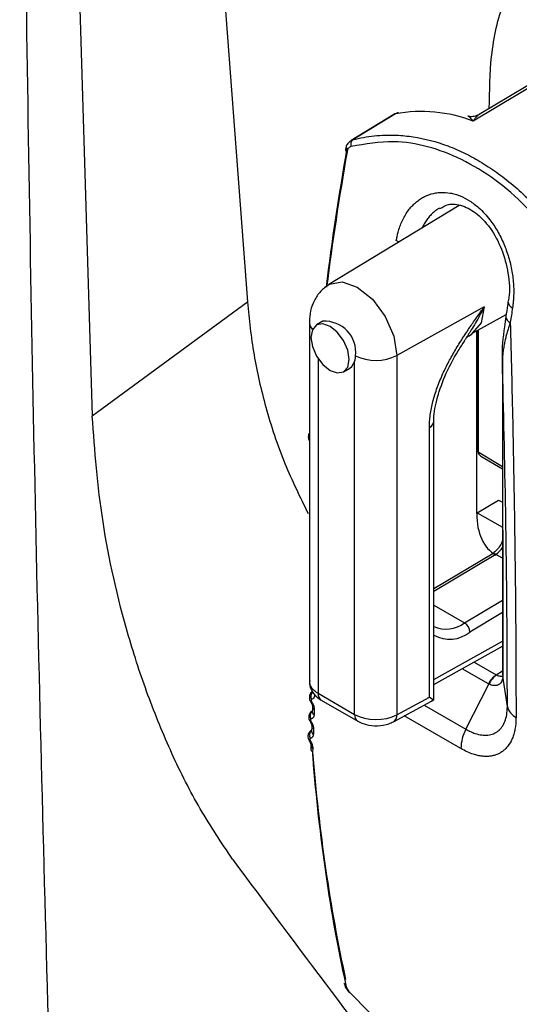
# Model space of a CAD drawing. Header units: millimetres. Extents: x -0.66 to 0.91, y -0.4 to 0.64.
# Tile 198 of 241: x 0.5792 to 0.5959, y 0.2848 to 0.3176. Entities that reach past the tile are written whole.
import ezdxf

# ---------------------------------------------------------------- set-up
doc = ezdxf.new("R2010")
doc.units = ezdxf.units.MM
doc.layers.add('FORMAT', color=7, linetype='Continuous')

msp = doc.modelspace()

# ---------------------------------------------------------------- linework, layer by layer
at = {"layer": 'FORMAT', "color": 7, "linetype": 'Continuous', "lineweight": 25}
for p, q in [((0.584059, 0.344954), (0.586819, 0.308154)), ((0.580443, 0.344495), (0.581652, 0.304352)), ((0.6, 0.317555), (0.594342, 0.314174)), ((0.599434, 0.31732), (0.594542, 0.314396)), ((0.591695, 0.314395), (0.590278, 0.313532)), ((0.591749, 0.314417), (0.59033, 0.313553)), ((0.590277, 0.313532), (0.59027, 0.313528)), ((0.593875, 0.311361), (0.589537, 0.308732)), ((0.581652, 0.304352), (0.586819, 0.308154)), ((0.59471, 0.307994), (0.591794, 0.306369)), ((0.594298, 0.307103), (0.595438, 0.307729)), ((0.588883, 0.307486), (0.588883, 0.29552)), ((0.589335, 0.307507), (0.589122, 0.307384)), ((0.594459, 0.301099), (0.594459, 0.307192)), ((0.594473, 0.307199), (0.594473, 0.303201)), ((0.594502, 0.307215), (0.594502, 0.30316)), ((0.589176, 0.306258), (0.589176, 0.295114)), ((0.590392, 0.294412), (0.590392, 0.30616)), ((0.591794, 0.306369), (0.591794, 0.294398)), ((0.595311, 0.306258), (0.595313, 0.306233)), ((0.590022, 0.305825), (0.590234, 0.305947)), ((0.593033, 0.294926), (0.593033, 0.304179)), ((0.59288, 0.294982), (0.59288, 0.303971)), ((0.594502, 0.30316), (0.594502, 0.303157)), ((0.594502, 0.30316), (0.595317, 0.302673)), ((0.5946, 0.303018), (0.595317, 0.30259)), ((0.594477, 0.301131), (0.595184, 0.301553)), ((0.595184, 0.301553), (0.595317, 0.301476)), ((0.594477, 0.301131), (0.595318, 0.300645)), ((0.594968, 0.299754), (0.593033, 0.298597)), ((0.595094, 0.299741), (0.593033, 0.29851)), ((0.595319, 0.299611), (0.595094, 0.299741)), ((0.594052, 0.297458), (0.59532, 0.298215)), ((0.593033, 0.298046), (0.594052, 0.297458)), ((0.59532, 0.297803), (0.594232, 0.297153)), ((0.593033, 0.295578), (0.595321, 0.296852)), ((0.593033, 0.295406), (0.595321, 0.296681)), ((0.594845, 0.295431), (0.593977, 0.295932)), ((0.594375, 0.296154), (0.59511, 0.29573)), ((0.59511, 0.29573), (0.595321, 0.295861)), ((0.595323, 0.295754), (0.595323, 0.295712)), ((0.595323, 0.295733), (0.595325, 0.295708)), ((0.595478, 0.294671), (0.595325, 0.295684)), ((0.594098, 0.293918), (0.594867, 0.29542)), ((0.589176, 0.295114), (0.590392, 0.294412)), ((0.591794, 0.294398), (0.59288, 0.294982)), ((0.59288, 0.294982), (0.593012, 0.294903)), ((0.592955, 0.294851), (0.593024, 0.294908)), ((0.588929, 0.294826), (0.588929, 0.294826)), ((0.589279, 0.294885), (0.590496, 0.294183)), ((0.591684, 0.294165), (0.59295, 0.294846)), ((0.592712, 0.294718), (0.594098, 0.293918)), ((0.588982, 0.294526), (0.588969, 0.294519)), ((0.589045, 0.29457), (0.58904, 0.294398)), ((0.593933, 0.29327), (0.592045, 0.29436)), ((0.588959, 0.293885), (0.588944, 0.293876)), ((0.589023, 0.293916), (0.589016, 0.293748)), ((0.588997, 0.293274), (0.588992, 0.293164))]:
    msp.add_line(p, q, dxfattribs=at)
at = {"layer": 'FORMAT', "color": 7, "linetype": 'Continuous', "lineweight": 25, "flags": 128}
for points in [[(0.591749, 0.314417), (0.591715, 0.314406), (0.591695, 0.314395)], [(0.591849, 0.314457), (0.591822, 0.31445), (0.591749, 0.314417)], [(0.59009, 0.313252), (0.590085, 0.313243), (0.590083, 0.313234)], [(0.591875, 0.310149), (0.591855, 0.310157), (0.59178, 0.310194)], [(0.589521, 0.308722), (0.589549, 0.308739), (0.589976, 0.308822), (0.590479, 0.308647), (0.590982, 0.30824), (0.591409, 0.307665), (0.591694, 0.307008), (0.591794, 0.306369)], [(0.59471, 0.307994), (0.594606, 0.307451), (0.59431, 0.30711), (0.594298, 0.307103)], [(0.589572, 0.305869), (0.589815, 0.305785), (0.590022, 0.305825), (0.59016, 0.305984), (0.590208, 0.306237), (0.59016, 0.306546), (0.590022, 0.306864), (0.589815, 0.307143), (0.589572, 0.307339), (0.589328, 0.307424), (0.589122, 0.307384), (0.588984, 0.307225), (0.588936, 0.306972), (0.588984, 0.306662), (0.589122, 0.306344), (0.589328, 0.306066), (0.589572, 0.305869)], [(0.590234, 0.305947), (0.590303, 0.306002), (0.590392, 0.30616)], [(0.588907, 0.294173), (0.588907, 0.294173), (0.588907, 0.294173)], [(0.588882, 0.293531), (0.588882, 0.293531), (0.588882, 0.293531)]]:
    msp.add_lwpolyline(points, dxfattribs=at)
at = {"layer": 'FORMAT', "color": 7, "linetype": 'Continuous', "lineweight": 25}
for centre, radius, start, end in [((0.591955, 0.313968), 0.0005000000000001, 102.230292, 121.324182), ((0.592617, 0.309724), 0.0047722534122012, 68.807458, 100.484052), ((0.590461, 0.313403), 0.0001992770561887, 130.999515, 200.962734), ((0.590172, 0.313242), 8.9821814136e-05, 185.137189, 250.395839), ((0.595726, 0.308169), 0.0002217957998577, 182.343544, 250.30638), ((0.589283, 0.307499), 0.0004001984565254, 181.456049, 222.183133), ((0.5894, 0.30648), 0.00102840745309, 353.272297, 93.6256), ((0.595653, 0.307682), 0.0002252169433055, 183.7595, 249.91527), ((0.591099, 0.307754), 0.0015499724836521, 244.077856, 296.661345), ((0.592784, 0.304202), 0.0002499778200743, 292.656729, 354.837117), ((0.59452, 0.303204), 4.80035352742e-05, 184.105761, 247.214373), ((0.59452, 0.303201), 4.78347564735e-05, 184.913505, 247.376692), ((0.594707, 0.300346), 0.000718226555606, 302.599266, 328.708454), ((0.595021, 0.299647), 0.0001186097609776, 52.381333, 116.398569), ((0.593444, 0.298261), 0.0010075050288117, 245.551776, 307.091916), ((0.593843, 0.297129), 0.0003901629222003, 3.638782, 57.520841), ((0.59356, 0.297978), 0.0010633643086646, 240.25256, 309.15345), ((0.595515, 0.295104), 0.0007451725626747, 122.915926, 153.972533), ((0.595532, 0.295123), 0.0007280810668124, 124.395624, 155.98415), ((0.589153, 0.295013), 0.0002196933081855, 138.105991, 207.221517), ((0.589414, 0.295084), 0.0002402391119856, 172.813933, 235.873801), ((0.589341, 0.294243), 0.0007138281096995, 122.614438, 125.196066), ((0.5891, 0.29467), 0.000113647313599, 180.381769, 241.085525), ((0.595999, 0.294795), 0.0005350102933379, 193.435143, 244.386855), ((0.589132, 0.294356), 0.0002194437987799, 134.062125, 207.106535), ((0.589096, 0.294498), 0.0001147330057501, 180.687097, 240.794199), ((0.590631, 0.294382), 0.0002402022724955, 172.810671, 235.90645), ((0.591552, 0.29437), 0.0002436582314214, 302.67355, 6.514485), ((0.588789, 0.294408), 0.0002635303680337, 296.779254, 303.586414), ((0.589081, 0.294018), 0.0001170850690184, 179.785849, 240.114797), ((0.595309, 0.293265), 0.0013763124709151, 151.654763, 179.790327), ((0.58911, 0.293712), 0.000221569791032, 133.822925, 206.739001), ((0.589076, 0.29385), 0.000118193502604, 180.167053, 239.83676), ((0.588848, 0.293634), 0.0001079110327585, 288.254398, 304.542814), ((0.589054, 0.293268), 0.0001214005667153, 179.795877, 239.003032), ((0.589058, 0.293378), 0.0001205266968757, 179.186185, 239.199497), ((0.590149, 0.285486), 0.0001129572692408, 194.551733, 242.511105), ((0.590248, 0.285129), 3.71981708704e-05, 128.175456, 159.64972)]:
    msp.add_arc(centre, radius, start, end, dxfattribs=at)
for centre, major_axis, ratio, start_param, end_param in [((0.641622, 0.330108), (0.0370420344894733, 0.06642556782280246), 0.567218, 2.121086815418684, 2.190343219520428), ((0.641766, 0.330027), (0.03714198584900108, 0.06659880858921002), 0.567245, 2.12110814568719, 2.188264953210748), ((0.647584, 0.326669), (0.03714579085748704, 0.06659663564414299), 0.567286, 2.148399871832, 2.155685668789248), ((0.594852, 0.303159), (0.0003498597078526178, 6.545910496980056e-07), 0.578308, 3.147242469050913, 3.908595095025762), ((0.596617, 0.302302), (0.001539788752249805, 0.002574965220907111), 0.587369, 2.365148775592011, 3.150629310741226), ((0.595707, 0.296508), (0.0006166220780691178, 0.0007648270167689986), 0.408881, 3.198931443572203, 3.229278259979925), ((0.589883, 0.295515), (0.0009999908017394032, -7.493502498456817e-06), 0.572226, 3.145880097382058, 3.931278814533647), ((0.595436, 0.296614), (0.0005485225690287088, 0.00120480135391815), 0.615088, 3.082236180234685, 3.112582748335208), ((0.592711, 0.295285), (-0.0002401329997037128, 0.0004385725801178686), 0.572232, 3.137231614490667, 3.426999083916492), ((0.591099, 0.294813), (0.0009999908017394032, -7.493502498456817e-06), 0.572226, 3.931278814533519, 5.484621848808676), ((0.641622, 0.330108), (0.0370420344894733, 0.06642556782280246), 0.567218, 2.436202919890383, 2.570478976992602), ((0.641766, 0.330027), (0.03714198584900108, 0.06659880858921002), 0.567245, 2.436224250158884, 2.570500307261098)]:
    msp.add_ellipse(centre, major_axis=major_axis, ratio=ratio, start_param=start_param, end_param=end_param, dxfattribs=at)
for points, knots in [([(0.7177344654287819, 0.3058655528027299), (0.713363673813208, 0.3083410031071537), (0.6994103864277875, 0.3162436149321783), (0.6759646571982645, 0.3296280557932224), (0.6375663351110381, 0.3517219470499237), (0.6089454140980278, 0.3685036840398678), (0.5897454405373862, 0.3797614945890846)], [0, 0, 0, 0, 0.1014929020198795, 0.3240052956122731, 0.5465177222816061, 1, 1, 1, 1]), ([(0.5893785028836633, 0.37854249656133), (0.5940801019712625, 0.3757553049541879), (0.6081849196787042, 0.3673937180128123), (0.6317875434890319, 0.3535550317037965), (0.6697717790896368, 0.3315258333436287), (0.6985440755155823, 0.3152730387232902), (0.7177495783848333, 0.3044243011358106)], [0, 0, 0, 0, 0.1109255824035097, 0.3327772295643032, 0.55462891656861, 0.9999999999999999, 0.9999999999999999, 0.9999999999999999, 0.9999999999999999]), ([(0.5808509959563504, 0.2645020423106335), (0.5808197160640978, 0.2653383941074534), (0.580560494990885, 0.2722693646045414), (0.5801368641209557, 0.2853364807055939), (0.5796859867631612, 0.3037714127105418), (0.5793840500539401, 0.3223014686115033), (0.5792637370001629, 0.3363432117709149), (0.5792403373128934, 0.3442050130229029), (0.5792354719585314, 0.3458396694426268)], [0, 0, 0, 0, 0.0311832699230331, 0.258420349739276, 0.4856766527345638, 0.7129906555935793, 0.940323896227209, 1, 1, 1, 1]), ([(0.5948779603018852, 0.3145964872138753), (0.5948858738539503, 0.3151867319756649), (0.5949032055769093, 0.3164794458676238), (0.5953123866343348, 0.3181991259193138), (0.5960259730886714, 0.3197337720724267), (0.5970300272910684, 0.3209322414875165), (0.5982989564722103, 0.3217430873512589), (0.5997956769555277, 0.3221986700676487), (0.6009509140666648, 0.3221421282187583), (0.6015386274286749, 0.3221133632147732)], [0, 0, 0, 0, 0.1222048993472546, 0.2676448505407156, 0.4131152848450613, 0.5585856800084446, 0.7039996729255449, 0.8494132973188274, 1, 1, 1, 1]), ([(0.5943424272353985, 0.3141735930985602), (0.5943417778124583, 0.3141744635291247), (0.5942983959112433, 0.314232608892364), (0.5942306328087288, 0.3143132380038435), (0.5941787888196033, 0.3143286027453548), (0.5941594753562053, 0.3143343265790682)], [0, 0, 0, 0, 0.0094458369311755, 0.6309884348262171, 1, 1, 1, 1]), ([(0.5945417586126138, 0.3143958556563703), (0.5944875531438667, 0.3143713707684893), (0.5943755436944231, 0.3143207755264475), (0.5942349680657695, 0.314316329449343), (0.5941701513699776, 0.3143422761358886), (0.594163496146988, 0.3143449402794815)], [0, 0, 0, 0, 0.456952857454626, 0.94424122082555, 0.9999999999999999, 0.9999999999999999, 0.9999999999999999, 0.9999999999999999]), ([(0.5945418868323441, 0.3143955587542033), (0.5945414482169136, 0.3143953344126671), (0.5945304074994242, 0.3143896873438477), (0.5945092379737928, 0.3143736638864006), (0.5944770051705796, 0.3143466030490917), (0.5944439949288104, 0.3143126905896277), (0.5944101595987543, 0.3142724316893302), (0.5943769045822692, 0.3142272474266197), (0.5943544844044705, 0.3141930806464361), (0.5943430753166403, 0.3141746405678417), (0.5943424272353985, 0.3141735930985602)], [0, 0, 0, 0, 0.0061627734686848, 0.1551277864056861, 0.3045120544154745, 0.4747284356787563, 0.6453931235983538, 0.817314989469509, 0.9896227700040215, 1, 1, 1, 1]), ([(0.5903300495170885, 0.3135529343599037), (0.590446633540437, 0.3135810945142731), (0.5907980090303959, 0.3136659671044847), (0.5912862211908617, 0.3137152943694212), (0.5918442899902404, 0.313711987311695), (0.5925382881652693, 0.3136431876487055), (0.5933093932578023, 0.3134400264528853), (0.5940731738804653, 0.313109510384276), (0.5946394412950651, 0.3127987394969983), (0.5951946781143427, 0.3124273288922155), (0.5957397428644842, 0.3119928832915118), (0.5962623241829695, 0.3115038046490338), (0.5967570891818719, 0.3109681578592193), (0.5972232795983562, 0.310388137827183), (0.5976677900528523, 0.3097615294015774), (0.5979385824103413, 0.3093091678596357), (0.5980744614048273, 0.3090821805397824)], [0, 0, 0, 0, 0.0444541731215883, 0.1339815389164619, 0.1790948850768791, 0.2456301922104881, 0.3809172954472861, 0.4498379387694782, 0.5173883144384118, 0.5854238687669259, 0.6549875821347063, 0.7250769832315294, 0.7925994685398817, 0.8605918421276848, 0.9300473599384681, 1, 1, 1, 1]), ([(0.5902734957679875, 0.3135252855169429), (0.5902427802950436, 0.313504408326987), (0.5901735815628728, 0.3134573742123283), (0.5901092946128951, 0.3133519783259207), (0.5900946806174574, 0.3132685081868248), (0.5900884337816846, 0.3132328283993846)], [0, 0, 0, 0, 0.3136474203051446, 0.7066146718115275, 0.9999999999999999, 0.9999999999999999, 0.9999999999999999, 0.9999999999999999]), ([(0.5902746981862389, 0.313331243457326), (0.5902636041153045, 0.3133273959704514), (0.5902410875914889, 0.3133195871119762), (0.5902115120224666, 0.3132976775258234), (0.5901856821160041, 0.3132688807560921), (0.5901657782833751, 0.3132349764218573), (0.590150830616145, 0.3131975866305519), (0.5901451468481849, 0.3131709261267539), (0.5901422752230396, 0.3131574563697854)], [0, 0, 0, 0, 0.1704115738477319, 0.3458672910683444, 0.5163895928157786, 0.6916541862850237, 0.8442136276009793, 1, 1, 1, 1]), ([(0.5902710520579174, 0.3135280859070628), (0.5902732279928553, 0.3135295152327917), (0.5902833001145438, 0.3135361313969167), (0.5903028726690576, 0.3135449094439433), (0.5903209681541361, 0.3135502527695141), (0.5903300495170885, 0.3135529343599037)], [0, 0, 0, 0, 0.1207028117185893, 0.558717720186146, 1, 1, 1, 1]), ([(0.5978593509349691, 0.3089527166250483), (0.5972997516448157, 0.30979328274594), (0.5961803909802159, 0.311474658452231), (0.593982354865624, 0.3130370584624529), (0.591928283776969, 0.3136187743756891), (0.5907461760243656, 0.3134132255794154), (0.5902746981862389, 0.313331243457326)], [0, 0, 0, 0, 0.2748504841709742, 0.5497805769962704, 0.8204322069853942, 0.9999999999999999, 0.9999999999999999, 0.9999999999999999, 0.9999999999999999]), ([(0.5917801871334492, 0.3101944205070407), (0.5917886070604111, 0.3102420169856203), (0.5918054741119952, 0.310337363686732), (0.5918441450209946, 0.3104949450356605), (0.5918975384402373, 0.3106658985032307), (0.5919709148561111, 0.3108464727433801), (0.5920582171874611, 0.3110167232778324), (0.5921572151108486, 0.3111714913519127), (0.5922660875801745, 0.3113095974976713), (0.5923840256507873, 0.3114314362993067), (0.5925130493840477, 0.3115386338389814), (0.5926497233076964, 0.311627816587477), (0.5928395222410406, 0.3117223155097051), (0.5930416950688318, 0.3117817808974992), (0.5933040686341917, 0.3118098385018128), (0.5935207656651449, 0.311795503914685), (0.5937386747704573, 0.3117445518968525), (0.5939562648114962, 0.3116691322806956), (0.5941714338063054, 0.3115577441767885), (0.5943787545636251, 0.3114133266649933), (0.5945461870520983, 0.3112750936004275), (0.5947213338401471, 0.3111023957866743), (0.5948857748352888, 0.3109070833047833), (0.5950270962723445, 0.3107101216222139), (0.5951479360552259, 0.3105163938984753), (0.5952593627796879, 0.3103099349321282), (0.5953592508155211, 0.3100941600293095), (0.5954465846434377, 0.3098719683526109), (0.5955214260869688, 0.3096439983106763), (0.5955837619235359, 0.3094095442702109), (0.5956320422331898, 0.3091737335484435), (0.5956661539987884, 0.3089395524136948), (0.5956864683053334, 0.3087075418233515), (0.5956929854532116, 0.3084758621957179), (0.5956858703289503, 0.3082737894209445), (0.595671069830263, 0.3081017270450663), (0.5956576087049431, 0.3080072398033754), (0.5956508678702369, 0.3079599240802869)], [0, 0, 0, 0, 0.0187833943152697, 0.0376274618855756, 0.064529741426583, 0.0916112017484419, 0.119258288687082, 0.1471015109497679, 0.1733327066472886, 0.1997341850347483, 0.2266768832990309, 0.2538090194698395, 0.2794118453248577, 0.3314423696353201, 0.3579346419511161, 0.4090488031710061, 0.4349908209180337, 0.4613112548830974, 0.5123952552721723, 0.5383312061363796, 0.5646513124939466, 0.5985300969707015, 0.6327234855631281, 0.6595005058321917, 0.6864777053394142, 0.7140794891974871, 0.7418935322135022, 0.7690923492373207, 0.7964875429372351, 0.8244953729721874, 0.8527118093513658, 0.8798962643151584, 0.9072675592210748, 0.9352249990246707, 0.9633838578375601, 0.9816639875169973, 1, 1, 1, 1]), ([(0.5932346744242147, 0.3112628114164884), (0.5933244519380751, 0.311316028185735), (0.5935420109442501, 0.3114449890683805), (0.5939625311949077, 0.3113935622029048), (0.5944910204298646, 0.3111066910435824), (0.5949769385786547, 0.3105617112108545), (0.5953516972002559, 0.3098179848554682), (0.5955345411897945, 0.3090071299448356), (0.5955703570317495, 0.308408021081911), (0.595502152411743, 0.308178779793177), (0.5954973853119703, 0.3081627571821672)], [0, 0, 0, 0, 0.105430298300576, 0.2554906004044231, 0.3932119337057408, 0.540917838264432, 0.6852892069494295, 0.83631609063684, 0.9885594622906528, 1, 1, 1, 1]), ([(0.5932173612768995, 0.3112818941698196), (0.5931865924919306, 0.3112631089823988), (0.5931168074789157, 0.311220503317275), (0.5930150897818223, 0.3111372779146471), (0.5929117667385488, 0.3110353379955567), (0.5928163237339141, 0.3109198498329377), (0.5927307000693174, 0.3107917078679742), (0.5926708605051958, 0.3106883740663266), (0.5926431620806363, 0.3106246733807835), (0.5926371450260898, 0.3106108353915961)], [0, 0, 0, 0, 0.1278709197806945, 0.2900171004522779, 0.4554938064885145, 0.6220997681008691, 0.7874072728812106, 0.9538175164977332, 0.9999999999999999, 0.9999999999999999, 0.9999999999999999, 0.9999999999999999]), ([(0.5895374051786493, 0.3087319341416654), (0.5894392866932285, 0.3086606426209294), (0.5892446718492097, 0.3085192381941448), (0.5890401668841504, 0.308210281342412), (0.5889081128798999, 0.3078620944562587), (0.5888911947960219, 0.3076114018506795), (0.5888829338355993, 0.3074889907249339)], [0, 0, 0, 0, 0.2600697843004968, 0.5158400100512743, 0.7635886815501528, 1, 1, 1, 1]), ([(0.5868191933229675, 0.3081535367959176), (0.586878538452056, 0.3075706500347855), (0.5869941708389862, 0.3064349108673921), (0.5874132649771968, 0.3046224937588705), (0.5879935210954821, 0.302832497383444), (0.5885701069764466, 0.3016575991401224), (0.5888426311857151, 0.3011022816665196)], [0, 0, 0, 0, 0.2605871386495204, 0.507747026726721, 0.7673358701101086, 1, 1, 1, 1]), ([(0.5955033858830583, 0.3081561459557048), (0.5954970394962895, 0.3081153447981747), (0.5954716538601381, 0.3079521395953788), (0.5954469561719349, 0.307789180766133), (0.5954284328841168, 0.307666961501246)], [0, 0, 0, 0, 0.2499991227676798, 1, 1, 1, 1]), ([(0.5928802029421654, 0.3039709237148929), (0.5928816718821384, 0.3040386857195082), (0.5928846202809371, 0.3041746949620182), (0.592908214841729, 0.3043895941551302), (0.5929456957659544, 0.3046117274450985), (0.5929979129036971, 0.3048390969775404), (0.593063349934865, 0.3050687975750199), (0.5931413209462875, 0.3053001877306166), (0.5932313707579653, 0.3055331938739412), (0.5933568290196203, 0.3058225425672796), (0.5935262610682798, 0.3061653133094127), (0.593747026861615, 0.306557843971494), (0.5939869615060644, 0.306944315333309), (0.5942307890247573, 0.3073100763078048), (0.5944713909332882, 0.3076563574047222), (0.5946287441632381, 0.3078788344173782), (0.5947083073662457, 0.3079915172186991), (0.5947102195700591, 0.307994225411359)], [0, 0, 0, 0, 0.0528452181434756, 0.1060688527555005, 0.160417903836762, 0.2151250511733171, 0.2692806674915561, 0.323730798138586, 0.379009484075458, 0.4345339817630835, 0.5301498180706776, 0.6265879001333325, 0.724789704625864, 0.8233227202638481, 0.9105747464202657, 0.9978507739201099, 1, 1, 1, 1]), ([(0.5947102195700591, 0.307994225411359), (0.5947088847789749, 0.3079915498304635), (0.5946955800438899, 0.307964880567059), (0.5946586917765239, 0.3078918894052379), (0.5945765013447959, 0.3077343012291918), (0.594455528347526, 0.3075159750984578), (0.5942888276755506, 0.3072342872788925), (0.5941660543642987, 0.3070425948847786), (0.5940962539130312, 0.3069336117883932)], [0, 0, 0, 0, 0.0072750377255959, 0.0725150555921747, 0.1990550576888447, 0.4402578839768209, 0.6817691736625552, 1, 1, 1, 1]), ([(0.5954314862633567, 0.3076679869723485), (0.5954149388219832, 0.3075538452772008), (0.5953464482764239, 0.3070814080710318), (0.5952819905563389, 0.3066054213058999), (0.5953080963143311, 0.3062633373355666), (0.5953087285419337, 0.3062550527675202)], [0, 0, 0, 0, 0.2371382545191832, 0.9815250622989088, 1, 1, 1, 1]), ([(0.5955758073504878, 0.307470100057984), (0.5955591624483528, 0.3074209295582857), (0.595525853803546, 0.3073225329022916), (0.5954816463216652, 0.3071767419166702), (0.595441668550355, 0.307032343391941), (0.5954039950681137, 0.3068795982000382), (0.5953699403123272, 0.3067192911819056), (0.5953416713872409, 0.3065524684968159), (0.5953210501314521, 0.3063890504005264), (0.5953159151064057, 0.3062850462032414), (0.5953133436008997, 0.3062329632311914)], [0, 0, 0, 0, 0.1120911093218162, 0.224309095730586, 0.3369110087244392, 0.4496433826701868, 0.5864222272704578, 0.7234763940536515, 0.8615231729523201, 0.9999999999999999, 0.9999999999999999, 0.9999999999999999, 0.9999999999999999]), ([(0.5955758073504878, 0.307470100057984), (0.595590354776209, 0.3069111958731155), (0.5956194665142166, 0.3057927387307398), (0.595656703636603, 0.3041387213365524), (0.5956890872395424, 0.3025034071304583), (0.5957166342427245, 0.300853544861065), (0.5957389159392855, 0.2991942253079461), (0.5957551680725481, 0.2975301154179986), (0.5957653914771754, 0.2958968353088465), (0.5957666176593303, 0.2948411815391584), (0.5957672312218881, 0.2943129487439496)], [0, 0, 0, 0, 0.1199367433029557, 0.2400127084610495, 0.3605204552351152, 0.4811775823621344, 0.6103949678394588, 0.7398043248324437, 0.8698021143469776, 0.9999999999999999, 0.9999999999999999, 0.9999999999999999, 0.9999999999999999]), ([(0.5940996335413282, 0.3069295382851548), (0.594105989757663, 0.3069425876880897), (0.594124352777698, 0.3069802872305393), (0.5942356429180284, 0.3070478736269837), (0.5943084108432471, 0.3070920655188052)], [0, 0, 0, 0, 0.3461422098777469, 1, 1, 1, 1]), ([(0.5930337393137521, 0.3041794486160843), (0.5930334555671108, 0.3041832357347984), (0.5930188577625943, 0.3043780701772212), (0.5931073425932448, 0.3048937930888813), (0.5933873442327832, 0.3056969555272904), (0.593733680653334, 0.3063706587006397), (0.59398667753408, 0.3067480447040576), (0.5940594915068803, 0.3068566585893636)], [0, 0, 0, 0, 0.0052803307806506, 0.2716551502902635, 0.5562828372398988, 0.8722956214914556, 1, 1, 1, 1]), ([(0.5940962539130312, 0.3069336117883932), (0.5940894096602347, 0.3069226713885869), (0.5940744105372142, 0.3068986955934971), (0.594058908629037, 0.3068752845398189), (0.5940504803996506, 0.3068625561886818)], [0, 0, 0, 0, 0.4563101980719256, 1, 1, 1, 1]), ([(0.5903923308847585, 0.3061595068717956), (0.590397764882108, 0.3061787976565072), (0.5904086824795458, 0.3062175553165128), (0.5904166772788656, 0.306272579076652), (0.5904204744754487, 0.3063202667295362), (0.5904208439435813, 0.3063465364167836), (0.5904210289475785, 0.3063596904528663)], [0, 0, 0, 0, 0.3175494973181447, 0.6379976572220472, 0.8187343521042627, 1, 1, 1, 1]), ([(0.5953111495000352, 0.3062576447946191), (0.5953127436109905, 0.3055401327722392), (0.5953205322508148, 0.3020344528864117), (0.5953210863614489, 0.2985243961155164), (0.595321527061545, 0.2957327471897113)], [0, 0, 0, 0, 0.2046712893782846, 1, 1, 1, 1]), ([(0.595478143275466, 0.2946710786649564), (0.5954781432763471, 0.294671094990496), (0.5954782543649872, 0.2967296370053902), (0.59544938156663, 0.3004801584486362), (0.5953536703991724, 0.3045276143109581), (0.5953133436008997, 0.3062329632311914)], [0, 0, 0, 0, 4.5891669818e-06, 0.5786634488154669, 1, 1, 1, 1]), ([(0.5953133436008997, 0.3062329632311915), (0.5953153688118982, 0.3052077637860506), (0.5953194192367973, 0.3031573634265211), (0.5953236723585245, 0.2996494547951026), (0.5953243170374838, 0.2971657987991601), (0.5953246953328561, 0.2957083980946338)], [0, 0, 0, 0, 0.2923875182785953, 0.5847754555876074, 0.9999999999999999, 0.9999999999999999, 0.9999999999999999, 0.9999999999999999]), ([(0.5863238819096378, 0.2895875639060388), (0.5859580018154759, 0.290132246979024), (0.585234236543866, 0.2912097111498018), (0.5842863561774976, 0.2930858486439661), (0.5834870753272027, 0.2950367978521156), (0.5826351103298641, 0.2976500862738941), (0.581910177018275, 0.3008854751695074), (0.5817377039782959, 0.3031972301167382), (0.5816515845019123, 0.3043515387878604)], [0, 0, 0, 0, 0.1303990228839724, 0.2579486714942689, 0.3847133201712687, 0.5099422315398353, 0.7553036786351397, 1, 1, 1, 1]), ([(0.5888829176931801, 0.30377636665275), (0.5888801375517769, 0.3037727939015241), (0.5888624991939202, 0.3037501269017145), (0.5888490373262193, 0.303695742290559), (0.5888473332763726, 0.3036194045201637), (0.5888589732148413, 0.3035575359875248), (0.5888792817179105, 0.3035292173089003), (0.5888829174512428, 0.303524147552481)], [0, 0, 0, 0, 0.0513088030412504, 0.3255241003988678, 0.6083719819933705, 0.9298887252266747, 1, 1, 1, 1]), ([(0.5944725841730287, 0.3032008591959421), (0.5944725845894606, 0.3032005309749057), (0.5944725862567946, 0.3031992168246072), (0.5944726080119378, 0.303197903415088), (0.5944726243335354, 0.3031969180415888)], [0, 0, 0, 0, 0.2497591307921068, 1, 1, 1, 1]), ([(0.5953271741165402, 0.3002452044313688), (0.5953186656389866, 0.300216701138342), (0.595293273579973, 0.3001316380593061), (0.595209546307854, 0.2999866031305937), (0.5950950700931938, 0.2998467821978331), (0.5950101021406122, 0.2997789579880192), (0.5949722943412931, 0.2997559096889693), (0.5949683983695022, 0.2997535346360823)], [0, 0, 0, 0, 0.1432100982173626, 0.4273854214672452, 0.7166998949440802, 0.9708068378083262, 0.9999999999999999, 0.9999999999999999, 0.9999999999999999, 0.9999999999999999]), ([(0.5953246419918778, 0.2956839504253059), (0.5953246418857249, 0.2956839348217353), (0.5953242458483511, 0.2956257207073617), (0.5953046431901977, 0.2955187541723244), (0.5952244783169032, 0.2954095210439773), (0.595100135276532, 0.2953602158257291), (0.594973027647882, 0.2953747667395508), (0.5948927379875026, 0.2954069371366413), (0.594866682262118, 0.2954194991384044), (0.5948666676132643, 0.2954195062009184)], [0, 0, 0, 0, 5.99415976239e-05, 0.2236313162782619, 0.4472699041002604, 0.6692935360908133, 0.8935176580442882, 0.9999401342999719, 1, 1, 1, 1]), ([(0.5951204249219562, 0.2957239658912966), (0.5951301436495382, 0.2957193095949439), (0.5951496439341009, 0.2957099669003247), (0.5951887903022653, 0.2956954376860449), (0.5952372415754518, 0.2956844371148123), (0.5952838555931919, 0.2956820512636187), (0.5953082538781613, 0.2956888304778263), (0.5953162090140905, 0.2956910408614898)], [0, 0, 0, 0, 0.137812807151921, 0.2765165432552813, 0.5628400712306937, 0.8574626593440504, 1, 1, 1, 1]), ([(0.5953227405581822, 0.2957111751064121), (0.5953227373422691, 0.2957105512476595), (0.5953227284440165, 0.2957088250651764), (0.5953223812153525, 0.2956846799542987), (0.5953141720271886, 0.2956522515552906), (0.5953181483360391, 0.2956599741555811), (0.5953190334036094, 0.295661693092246)], [0, 0, 0, 0, 0.0140471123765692, 0.0388675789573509, 0.7860661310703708, 1, 1, 1, 1]), ([(0.5953246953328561, 0.2957083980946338), (0.5953246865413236, 0.2957002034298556), (0.5953246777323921, 0.2956919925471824), (0.5953246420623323, 0.2956839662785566), (0.5953246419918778, 0.2956839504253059)], [0, 0, 0, 0, 0.998024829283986, 0.9999999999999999, 0.9999999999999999, 0.9999999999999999, 0.9999999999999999]), ([(0.588894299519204, 0.2955246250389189), (0.588891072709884, 0.295493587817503), (0.5888790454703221, 0.2953779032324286), (0.5889589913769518, 0.2951880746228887), (0.5890993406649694, 0.2950038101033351), (0.58922327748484, 0.2949222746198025), (0.5892793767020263, 0.2948853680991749)], [0, 0, 0, 0, 0.1177392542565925, 0.438847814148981, 0.7459980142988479, 1, 1, 1, 1]), ([(0.5889927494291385, 0.2951701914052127), (0.5889779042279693, 0.2951615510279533), (0.5889408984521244, 0.2951400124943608), (0.5889037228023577, 0.2950838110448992), (0.5888821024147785, 0.2950161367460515), (0.5888819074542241, 0.2949455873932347), (0.5888970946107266, 0.2948799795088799), (0.5889216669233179, 0.2948435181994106), (0.5889320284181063, 0.2948281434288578)], [0, 0, 0, 0, 0.1300043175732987, 0.3240717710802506, 0.4960273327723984, 0.6692195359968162, 0.8605186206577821, 0.9999999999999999, 0.9999999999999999, 0.9999999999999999, 0.9999999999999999]), ([(0.5889579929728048, 0.2949125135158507), (0.5889566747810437, 0.2949122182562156), (0.5889535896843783, 0.2949115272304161), (0.5889494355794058, 0.2949090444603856), (0.5889457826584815, 0.2949050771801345), (0.5889431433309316, 0.2948998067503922), (0.5889416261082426, 0.2948935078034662), (0.5889412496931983, 0.2948862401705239), (0.5889420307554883, 0.2948783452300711), (0.5889439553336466, 0.2948699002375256), (0.5889469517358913, 0.2948613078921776), (0.5889509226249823, 0.2948526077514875), (0.5889542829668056, 0.2948470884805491), (0.5889559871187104, 0.2948442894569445)], [0, 0, 0, 0, 0.0684728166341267, 0.1602538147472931, 0.2547035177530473, 0.3466130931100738, 0.4411821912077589, 0.5330864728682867, 0.6276397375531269, 0.7194378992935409, 0.8138805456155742, 0.9056120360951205, 1, 1, 1, 1]), ([(0.5890595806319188, 0.2950591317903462), (0.5890560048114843, 0.2950310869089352), (0.5890488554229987, 0.2949750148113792), (0.5890091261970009, 0.2949273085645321), (0.5889729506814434, 0.294916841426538), (0.5889579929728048, 0.2949125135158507)], [0, 0, 0, 0, 0.3698380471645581, 0.7394431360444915, 1, 1, 1, 1]), ([(0.5930120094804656, 0.294903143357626), (0.593019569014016, 0.294901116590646), (0.5930314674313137, 0.2948979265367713), (0.5930307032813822, 0.2949186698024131), (0.5930304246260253, 0.2949262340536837)], [0, 0, 0, 0, 0.6353394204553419, 1, 1, 1, 1]), ([(0.5889282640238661, 0.2948256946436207), (0.5889348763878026, 0.2948158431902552), (0.5889541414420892, 0.294787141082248), (0.5889737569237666, 0.2947390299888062), (0.5889853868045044, 0.2946963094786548), (0.5889868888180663, 0.2946717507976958), (0.5889866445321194, 0.2946693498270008), (0.5889866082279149, 0.2946689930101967)], [0, 0, 0, 0, 0.1618738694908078, 0.4716178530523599, 0.7281670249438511, 0.9596019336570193, 1, 1, 1, 1]), ([(0.5889559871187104, 0.2948442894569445), (0.5889661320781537, 0.2948276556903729), (0.5889867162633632, 0.2947939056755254), (0.589010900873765, 0.2947411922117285), (0.5890295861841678, 0.2946881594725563), (0.5890402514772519, 0.2946419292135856), (0.5890453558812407, 0.2946022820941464), (0.5890453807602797, 0.2945809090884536), (0.5890453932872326, 0.2945701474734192)], [0, 0, 0, 0, 0.1820325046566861, 0.3693450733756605, 0.5515102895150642, 0.7389195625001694, 0.8685422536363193, 1, 1, 1, 1]), ([(0.588986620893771, 0.2946678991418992), (0.588985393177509, 0.2946276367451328), (0.5889836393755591, 0.294570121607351), (0.5889816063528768, 0.2945135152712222), (0.5889809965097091, 0.2944965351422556)], [0, 0, 0, 0, 0.7000313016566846, 1, 1, 1, 1]), ([(0.5940981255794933, 0.2939181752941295), (0.5940981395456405, 0.2939181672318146), (0.5941496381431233, 0.2938884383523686), (0.5942530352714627, 0.2938347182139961), (0.5944303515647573, 0.2937642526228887), (0.5946278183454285, 0.2937178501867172), (0.594833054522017, 0.2937130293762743), (0.5950184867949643, 0.2937581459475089), (0.5951756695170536, 0.2938500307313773), (0.5953042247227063, 0.2939882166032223), (0.5954010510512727, 0.2941698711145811), (0.5954638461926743, 0.2943972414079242), (0.5954781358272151, 0.2945759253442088), (0.5954781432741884, 0.2946710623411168), (0.5954781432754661, 0.2946710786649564)], [0, 0, 0, 0, 1.91692569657e-05, 0.0706844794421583, 0.1421762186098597, 0.2480325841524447, 0.3567135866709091, 0.4612489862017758, 0.5687178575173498, 0.6716483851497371, 0.777483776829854, 0.8868718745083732, 0.9999805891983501, 1, 1, 1, 1]), ([(0.5889710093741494, 0.2945156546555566), (0.5889574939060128, 0.2945081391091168), (0.5889213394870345, 0.2944880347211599), (0.5888840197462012, 0.2944334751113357), (0.5888611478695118, 0.2943661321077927), (0.5888598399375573, 0.294296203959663), (0.5888741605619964, 0.2942295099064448), (0.5888991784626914, 0.2941918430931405), (0.5889103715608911, 0.2941749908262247)], [0, 0, 0, 0, 0.117473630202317, 0.3142466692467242, 0.486794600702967, 0.6591765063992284, 0.8475143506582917, 1, 1, 1, 1]), ([(0.5889368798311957, 0.2942564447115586), (0.588935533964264, 0.2942561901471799), (0.5889323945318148, 0.2942555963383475), (0.58892816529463, 0.2942532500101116), (0.5889244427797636, 0.2942494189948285), (0.5889217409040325, 0.2942442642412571), (0.5889201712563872, 0.2942380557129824), (0.5889197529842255, 0.2942308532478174), (0.588920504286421, 0.2942229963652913), (0.588922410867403, 0.294214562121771), (0.588925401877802, 0.2942059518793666), (0.5889293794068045, 0.2941972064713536), (0.5889327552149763, 0.2941916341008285), (0.5889344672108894, 0.2941888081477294)], [0, 0, 0, 0, 0.0688375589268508, 0.1605737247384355, 0.2549817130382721, 0.3468784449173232, 0.4414367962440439, 0.5333200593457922, 0.6278511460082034, 0.7195966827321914, 0.8139826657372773, 0.9056637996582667, 1, 1, 1, 1]), ([(0.5890398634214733, 0.2943977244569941), (0.5890361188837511, 0.2943702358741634), (0.5890286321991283, 0.2943152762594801), (0.5889884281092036, 0.2942694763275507), (0.588951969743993, 0.2942602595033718), (0.5889368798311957, 0.2942564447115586)], [0, 0, 0, 0, 0.3696737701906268, 0.7391115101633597, 1, 1, 1, 1]), ([(0.5889807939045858, 0.2944980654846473), (0.5889807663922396, 0.2944954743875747), (0.5889807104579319, 0.2944902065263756), (0.5889810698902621, 0.2944921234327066), (0.5889812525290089, 0.2944930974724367)], [0, 0, 0, 0, 0.4918688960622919, 1, 1, 1, 1]), ([(0.5957672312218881, 0.2943129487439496), (0.5957659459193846, 0.2942522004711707), (0.5957633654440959, 0.2941302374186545), (0.5957421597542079, 0.2939576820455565), (0.5957076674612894, 0.2937937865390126), (0.5956601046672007, 0.2936465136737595), (0.5955829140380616, 0.293473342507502), (0.5954848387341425, 0.2933285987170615), (0.5953660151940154, 0.2932123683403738), (0.5952667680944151, 0.2931399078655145), (0.5951580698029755, 0.2930827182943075), (0.5950395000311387, 0.2930409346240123), (0.5949128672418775, 0.2930159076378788), (0.5947797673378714, 0.29300759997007), (0.5946406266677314, 0.2930156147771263), (0.5944946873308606, 0.2930399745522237), (0.5943280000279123, 0.2930857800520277), (0.5941404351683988, 0.2931574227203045), (0.594002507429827, 0.2932321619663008), (0.5939331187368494, 0.293269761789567)], [0, 0, 0, 0, 0.0547599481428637, 0.1099404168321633, 0.1664606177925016, 0.2234446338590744, 0.2747847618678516, 0.3791145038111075, 0.4322231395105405, 0.4843521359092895, 0.5368368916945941, 0.590436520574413, 0.6444222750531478, 0.6969498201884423, 0.7498334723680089, 0.8038232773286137, 0.8581943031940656, 0.9286603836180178, 1, 1, 1, 1]), ([(0.5889063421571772, 0.2941724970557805), (0.5889129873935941, 0.2941625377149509), (0.5889323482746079, 0.2941335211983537), (0.5889517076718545, 0.2940857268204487), (0.5889630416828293, 0.2940439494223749), (0.5889643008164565, 0.2940204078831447), (0.5889641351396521, 0.2940187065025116), (0.5889641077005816, 0.2940184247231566)], [0, 0, 0, 0, 0.1618904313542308, 0.4716673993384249, 0.7254016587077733, 0.9545215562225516, 1, 1, 1, 1]), ([(0.5889344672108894, 0.2941888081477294), (0.5889539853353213, 0.2941545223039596), (0.5889930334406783, 0.294085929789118), (0.5890206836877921, 0.2939897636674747), (0.589022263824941, 0.2939378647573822), (0.5890229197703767, 0.293916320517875)], [0, 0, 0, 0, 0.368896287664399, 0.7380166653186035, 1, 1, 1, 1]), ([(0.5889640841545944, 0.2940171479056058), (0.5889626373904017, 0.2939778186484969), (0.588960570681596, 0.2939216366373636), (0.5889582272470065, 0.2938663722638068), (0.5889575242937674, 0.29384979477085)], [0, 0, 0, 0, 0.7000329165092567, 1, 1, 1, 1]), ([(0.5904958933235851, 0.2941830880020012), (0.5905879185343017, 0.2941402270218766), (0.5907891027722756, 0.2940465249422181), (0.5911588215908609, 0.2940143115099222), (0.5914721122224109, 0.2940648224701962), (0.591633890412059, 0.2941416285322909), (0.5916835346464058, 0.2941651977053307)], [0, 0, 0, 0, 0.2520671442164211, 0.5510656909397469, 0.8622373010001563, 1, 1, 1, 1]), ([(0.5889454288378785, 0.2938728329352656), (0.5889332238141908, 0.2938663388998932), (0.5888979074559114, 0.2938475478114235), (0.5888604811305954, 0.2937944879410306), (0.5888364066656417, 0.2937274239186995), (0.5888340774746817, 0.2936580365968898), (0.5888475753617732, 0.2935903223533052), (0.5888730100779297, 0.293551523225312), (0.5888849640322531, 0.2935332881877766)], [0, 0, 0, 0, 0.1053618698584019, 0.3048742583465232, 0.4780895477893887, 0.6497731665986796, 0.8353983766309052, 1, 1, 1, 1]), ([(0.58891202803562, 0.2936119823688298), (0.5889106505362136, 0.293611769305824), (0.5889074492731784, 0.2936112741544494), (0.588903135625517, 0.293609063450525), (0.588899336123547, 0.2936053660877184), (0.5888965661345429, 0.293600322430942), (0.5888949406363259, 0.2935941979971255), (0.5888944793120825, 0.2935870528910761), (0.5888952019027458, 0.2935792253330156), (0.5888970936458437, 0.2935707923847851), (0.588900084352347, 0.2935621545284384), (0.5889040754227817, 0.2935533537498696), (0.5889074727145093, 0.2935477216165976), (0.5889091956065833, 0.293544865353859)], [0, 0, 0, 0, 0.069246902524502, 0.160927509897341, 0.2552835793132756, 0.3471655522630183, 0.4417118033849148, 0.533573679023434, 0.6280823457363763, 0.7197703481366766, 0.8140943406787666, 0.9057203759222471, 0.9999999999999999, 0.9999999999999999, 0.9999999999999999, 0.9999999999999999]), ([(0.5890164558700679, 0.2937479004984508), (0.5890152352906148, 0.2937340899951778), (0.589012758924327, 0.2937060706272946), (0.589000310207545, 0.2936716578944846), (0.588981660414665, 0.2936436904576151), (0.5889592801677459, 0.2936259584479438), (0.5889356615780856, 0.2936155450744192), (0.5889199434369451, 0.2936131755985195), (0.58891202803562, 0.2936119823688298)], [0, 0, 0, 0, 0.1821966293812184, 0.369648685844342, 0.5517174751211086, 0.7390676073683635, 0.868598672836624, 1, 1, 1, 1]), ([(0.5889573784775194, 0.2938514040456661), (0.5889573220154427, 0.2938489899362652), (0.5889572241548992, 0.2938448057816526), (0.5889576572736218, 0.2938466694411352), (0.5889578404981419, 0.2938474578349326)], [0, 0, 0, 0, 0.5769646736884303, 1, 1, 1, 1]), ([(0.5888806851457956, 0.2935307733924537), (0.5888873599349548, 0.2935207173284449), (0.5889068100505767, 0.2934914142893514), (0.5889259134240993, 0.2934439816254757), (0.5889369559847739, 0.2934031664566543), (0.5889379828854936, 0.2933806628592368), (0.5889379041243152, 0.2933796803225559), (0.5889378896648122, 0.2933794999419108)], [0, 0, 0, 0, 0.1617733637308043, 0.4714022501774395, 0.722231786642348, 0.9490054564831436, 0.9999999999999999, 0.9999999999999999, 0.9999999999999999, 0.9999999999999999]), ([(0.5889091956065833, 0.293544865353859), (0.5889286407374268, 0.2935105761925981), (0.5889675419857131, 0.2934419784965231), (0.5889948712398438, 0.2933465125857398), (0.5889961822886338, 0.2932953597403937), (0.588996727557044, 0.2932740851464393)], [0, 0, 0, 0, 0.3685942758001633, 0.7373968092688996, 1, 1, 1, 1]), ([(0.5889378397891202, 0.2933779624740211), (0.5889367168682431, 0.2933522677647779), (0.5889351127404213, 0.2933155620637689), (0.5889333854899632, 0.2932792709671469), (0.5889328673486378, 0.293268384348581)], [0, 0, 0, 0, 0.7000195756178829, 0.9999999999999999, 0.9999999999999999, 0.9999999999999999, 0.9999999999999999]), ([(0.5889918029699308, 0.293163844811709), (0.5889909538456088, 0.2931341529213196), (0.5889892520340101, 0.2930746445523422), (0.5889933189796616, 0.2930115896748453), (0.5889953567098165, 0.2929799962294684)], [0, 0, 0, 0, 0.4989531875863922, 1, 1, 1, 1]), ([(0.5863238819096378, 0.2895875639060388), (0.5885090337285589, 0.2866440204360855), (0.5928837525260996, 0.2807509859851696), (0.5994220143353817, 0.2730852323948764), (0.6057116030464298, 0.2663673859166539), (0.6127197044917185, 0.2595435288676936), (0.6211165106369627, 0.2522777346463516), (0.6310631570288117, 0.2448835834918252), (0.6414497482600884, 0.2383353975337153), (0.6522080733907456, 0.2326768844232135), (0.6632721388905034, 0.2279422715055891), (0.6739981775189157, 0.2243408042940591), (0.68431160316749, 0.2217027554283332), (0.6934243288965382, 0.2200125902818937), (0.7018659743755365, 0.2189237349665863), (0.7070378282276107, 0.218583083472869), (0.7096144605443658, 0.2184133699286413)], [0, 0, 0, 0, 0.0699127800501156, 0.1399668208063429, 0.1948752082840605, 0.2497295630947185, 0.3328600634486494, 0.4162129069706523, 0.4999945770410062, 0.5837421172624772, 0.6671481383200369, 0.7505214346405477, 0.8207359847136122, 0.890985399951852, 0.9456886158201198, 1, 1, 1, 1]), ([(0.5900443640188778, 0.2854586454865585), (0.5900500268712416, 0.2854319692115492), (0.590067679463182, 0.2853488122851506), (0.5901303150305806, 0.2852368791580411), (0.5901956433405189, 0.2851662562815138), (0.5902160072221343, 0.2851442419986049)], [0, 0, 0, 0, 0.2453298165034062, 0.7647572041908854, 1, 1, 1, 1]), ([(0.590097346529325, 0.2853857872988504), (0.5900988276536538, 0.2853795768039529), (0.5901017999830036, 0.2853671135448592), (0.590108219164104, 0.2853472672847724), (0.5901161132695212, 0.285326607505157), (0.5901254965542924, 0.2853054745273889), (0.5901361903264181, 0.2852841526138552), (0.5901481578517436, 0.2852626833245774), (0.5901615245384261, 0.2852409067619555), (0.5901748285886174, 0.2852210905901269), (0.590191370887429, 0.2851982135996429), (0.5902075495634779, 0.2851776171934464), (0.5902204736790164, 0.2851627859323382), (0.590224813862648, 0.2851578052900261)], [0, 0, 0, 0, 0.089678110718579, 0.1799665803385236, 0.2721876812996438, 0.3650811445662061, 0.4547111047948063, 0.5449710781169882, 0.6372436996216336, 0.7302236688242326, 0.7969793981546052, 0.9318215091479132, 1, 1, 1, 1]), ([(0.590224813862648, 0.2851578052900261), (0.5909333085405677, 0.2844284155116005), (0.5923504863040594, 0.282969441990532), (0.594602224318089, 0.2814702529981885), (0.5964909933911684, 0.2807018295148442), (0.5974102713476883, 0.2807533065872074), (0.5978151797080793, 0.280775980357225)], [0, 0, 0, 0, 0.2660130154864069, 0.5320967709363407, 0.793905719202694, 1, 1, 1, 1])]:
    msp.add_open_spline(points, degree=3, knots=knots, dxfattribs=at)

doc.saveas('drawing.dxf')
